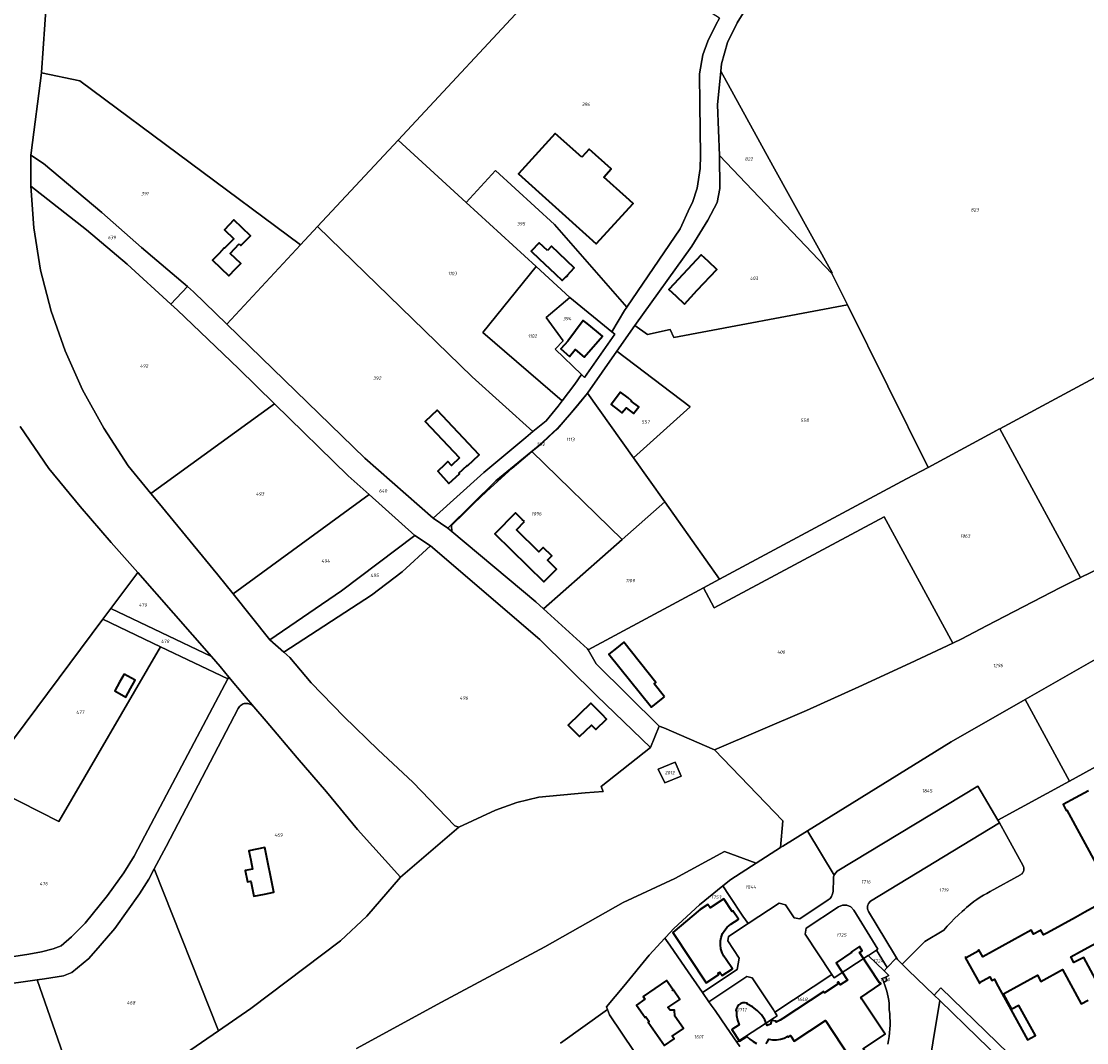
# Model space of a CAD drawing. Extents: x 177930 to 190767, y 381068 to 392034.
# Tile 141 of 256: x 182458 to 183021, y 386591 to 387131. Entities that reach past the tile are written whole.
import ezdxf
from ezdxf.enums import TextEntityAlignment as Align

# ---------------------------------------------------------------- set-up
doc = ezdxf.new("R2010")
doc.units = 0
for name, color, linetype, lineweight in [('B-XX-KG-GRENS_PERCEEL-GV', 150, 'Continuous', 25), ('B-XX-KG-GRENS_PERCEEL-S', 150, 'Continuous', 25), ('B-XX-OG-BEBOUWING-G', 7, 'Continuous', 35)]:
    doc.layers.add(name, color=color, linetype=linetype, lineweight=lineweight)
doc.styles.add('NLCS-ISO', font='NLCS-ISO.ttf', dxfattribs={"height": 1.8})

# ---------------------------------------------------------------- blocks, each defined once
blk = doc.blocks.new('SKG-PERCEELNUMMER-SO')
at = {"layer": 'DefPoints'}
blk.add_point((0, 0), dxfattribs=at)
at = {"style": 'NLCS-ISO', "oblique": 10, "flags": 1}
blk.add_attdef('GEMEENTECODE', text='', height=1.8, dxfattribs=at).set_placement((-0.5, 2.55), align=Align.MIDDLE_RIGHT)
at = {"style": 'NLCS-ISO', "oblique": 10}
blk.add_attdef('PERCEELNUMMER', text='', height=1.8, dxfattribs=at).set_placement((0, 0), align=Align.MIDDLE_CENTER)
at = {"style": 'NLCS-ISO', "oblique": 10, "flags": 1}
blk.add_attdef('SECTIE', text='', height=1.8, dxfattribs=at).set_placement((0.5, 2.5), align=Align.MIDDLE_LEFT)

msp = doc.modelspace()

# ---------------------------------------------------------------- linework, layer by layer
at = {"layer": 'B-XX-KG-GRENS_PERCEEL-GV'}
for points in [[(182614.219, 387022.395), (182656.817, 387068.182), (182730.653, 387147.546), (182601.045, 387230.863), (182599.872, 387195.548), (182596.521, 387155.603), (182594.398, 387156.452), (182471.059, 387158.162), (182470.898, 387141.891), (182468.346, 387103.821), (182468.326, 387103.671), (182488.622, 387099.53), (182605.21, 387012.711)], [(182656.817, 387068.182), (182692.796, 387035.15), (182708.296, 387052.054), (182739.472, 387023.44), (182777.755, 386979.839), (182805.851, 387021.3), (182811.053, 387032.515), (182812.34, 387035.207), (182814.801, 387042.681), (182816.488, 387053.06), (182816.647, 387060.033), (182816.274, 387086.947), (182816.18, 387103.119), (182817.935, 387113.233), (182820.566, 387120.392), (182824.837, 387129.107), (182826.755, 387132.655), (182757.84, 387176.769), (182730.653, 387147.546)], [(182886.209, 386997.884), (182886.101, 386997.69), (182894.387, 386980.979), (182936.963, 386895.122), (182973.042, 386914.537), (182974.363, 386915.248), (182974.803, 386915.485), (183122.374, 386994.9), (183120.674, 386998.072), (183030.749, 387165.858), (183006.793, 387162.38), (183002.56, 387161.183), (182963.415, 387155.576), (182925.707, 387150.021), (182907.813, 387147.522), (182887.953, 387148.277), (182869.209, 387153.261), (182855.067, 387160.961), (182836.08, 387130.231), (182831.007, 387119.722), (182827.688, 387108.569), (182827.313, 387104.641), (182854.964, 387054.525)], [(182605.21, 387012.711), (182488.622, 387099.53), (182468.326, 387103.671), (182462.831, 387061.43), (182462.672, 387060.204), (182469.288, 387055.752), (182500.199, 387029.958), (182521.21, 387011.318), (182545.448, 386990.724), (182548.679, 386987.979), (182566.326, 386970.915)], [(182827.313, 387104.641), (182825.617, 387086.868), (182826.749, 387059.948), (182886.101, 386997.69), (182886.209, 386997.884), (182854.964, 387054.525)], [(182614.219, 387022.395), (182695.973, 386943.036), (182728.015, 386914.027), (182735.12, 386919.747), (182741.388, 386927.438), (182743.497, 386930.228), (182701.572, 386966.439), (182729.726, 387001.245), (182692.796, 387035.15), (182656.817, 387068.182)], [(182545.448, 386990.724), (182521.21, 387011.318), (182500.199, 387029.958), (182469.288, 387055.752), (182462.672, 387060.204), (182462.637, 387044.169), (182462.661, 387043.846), (182492.123, 387020.689), (182513.626, 387002.614), (182536.581, 386981.405)], [(182894.387, 386980.979), (182886.101, 386997.69), (182826.749, 387059.948), (182826.792, 387042.58), (182825.38, 387035.097), (182820.455, 387025.899), (182812.108, 387012.008), (182782.022, 386970.069), (182788.661, 386965.39), (182800.534, 386967.937), (182802.636, 386963.753)], [(182777.755, 386979.839), (182739.472, 387023.44), (182708.296, 387052.054), (182692.796, 387035.15), (182729.726, 387001.245), (182747.522, 386984.907), (182769.782, 386966.849), (182776.527, 386978.068)], [(182462.661, 387043.846), (182464.299, 387021.755), (182467.755, 386999.462), (182473.455, 386977.661), (182480.805, 386956.645), (182490.061, 386936.044), (182501.184, 386915.917), (182514.079, 386896.009), (182526.121, 386881.232), (182591.44, 386928.766), (182572.383, 386947.471), (182540.11, 386978.145), (182536.581, 386981.405), (182513.626, 387002.614), (182492.123, 387020.689)], [(182675.295, 386868.224), (182702.065, 386892.403), (182724.305, 386910.979), (182728.015, 386914.027), (182695.973, 386943.036), (182614.219, 387022.395), (182605.21, 387012.711), (182566.326, 386970.915), (182639.136, 386899.987)], [(182743.497, 386930.228), (182750.225, 386939.127), (182753.818, 386944.209), (182739.856, 386957.693), (182744.081, 386962.049), (182735.055, 386974.297), (182747.522, 386984.907), (182729.726, 387001.245), (182701.572, 386966.439)], [(182794.781, 386758.317), (182761.52, 386791.235), (182757.198, 386798.672), (182756.943, 386799.11), (182733.657, 386820.361), (182729.612, 386824.052), (182685.222, 386861.16), (182683.046, 386862.979), (182675.295, 386868.224), (182639.136, 386899.987), (182566.326, 386970.915), (182548.679, 386987.979), (182545.448, 386990.724), (182536.581, 386981.405), (182540.11, 386978.145), (182572.383, 386947.471), (182591.44, 386928.766), (182630.449, 386890.659), (182641.583, 386880.713), (182665.596, 386859.12), (182673.895, 386853.705), (182731.712, 386804.103), (182761.825, 386774.364), (182790.209, 386746.986)], [(183106.069, 386883.197), (183121.709, 386891.365), (183162.26, 386909.484), (183166.964, 386911.704), (183154.721, 386934.546), (183122.374, 386994.9), (182974.803, 386915.485), (183017.548, 386836.829), (183033.858, 386844.779), (183060.49, 386858.56), (183086.59, 386873.024)], [(182753.818, 386944.209), (182755.369, 386942.711), (182771.306, 386965.613), (182769.782, 386966.849), (182747.522, 386984.907), (182735.055, 386974.297), (182744.081, 386962.049), (182739.856, 386957.693)], [(182797.775, 386876.819), (182826.74, 386835.977), (182925.571, 386889.009), (182936.963, 386895.122), (182894.387, 386980.979), (182802.636, 386963.753), (182800.534, 386967.937), (182788.661, 386965.39), (182782.022, 386970.069), (182772.508, 386956.543), (182811.159, 386927.134), (182781.282, 386900.075)], [(182781.282, 386900.075), (182811.159, 386927.134), (182772.508, 386956.543), (182756.936, 386934.404)], [(182751.549, 386927.736), (182756.936, 386934.404), (182747.519, 386923.123), (182740.843, 386915.72), (182730.845, 386906.376), (182708.401, 386887.944), (182683.046, 386862.979), (182685.222, 386861.16), (182685.085, 386864.383), (182692.075, 386871.191), (182696.852, 386875.954), (182703.641, 386882.514), (182717.117, 386894.641), (182727.517, 386903.518), (182732.733, 386907.645), (182736.952, 386911.743), (182740.812, 386915.305)], [(182732.733, 386907.645), (182727.517, 386903.518), (182775.159, 386856.969), (182797.775, 386876.819), (182781.282, 386900.075), (182756.936, 386934.404), (182751.549, 386927.736), (182740.812, 386915.305), (182736.952, 386911.743)], [(182526.121, 386881.232), (182529.72, 386876.875), (182561.548, 386838.302), (182569.536, 386828.292), (182641.583, 386880.713), (182630.449, 386890.659), (182591.44, 386928.766)], [(183015.748, 386835.951), (183017.097, 386836.609), (183017.548, 386836.829), (182974.803, 386915.485), (182974.363, 386915.248), (182973.042, 386914.537), (182936.963, 386895.122), (182925.571, 386889.009), (182826.74, 386835.977), (182818.194, 386831.393), (182823.865, 386820.821), (182913.682, 386869.001), (182949.993, 386802.183), (182954.731, 386804.397), (182967.834, 386811.239), (183006.936, 386831.656)], [(182733.657, 386820.361), (182775.159, 386856.969), (182727.517, 386903.518), (182717.117, 386894.641), (182703.641, 386882.514), (182696.852, 386875.954), (182692.075, 386871.191), (182685.085, 386864.383), (182685.222, 386861.16), (182729.612, 386824.052)], [(182569.536, 386828.292), (182589.026, 386803.867), (182626.907, 386829.906), (182665.596, 386859.12), (182641.583, 386880.713)], [(182733.657, 386820.361), (182756.943, 386799.11), (182757.198, 386798.672), (182818.194, 386831.393), (182826.74, 386835.977), (182797.775, 386876.819), (182775.159, 386856.969)], [(182824.128, 386745.817), (182872.745, 386766.501), (182900.282, 386779), (182927.484, 386791.514), (182949.993, 386802.183), (182913.682, 386869.001), (182823.865, 386820.821), (182818.194, 386831.393), (182757.198, 386798.672), (182761.52, 386791.235), (182794.781, 386758.317), (182797.181, 386757.461)], [(182665.596, 386859.12), (182626.907, 386829.906), (182589.026, 386803.867), (182596.442, 386797.375), (182642.794, 386827.528), (182658.981, 386839.81), (182673.895, 386853.705)], [(182688.979, 386704.88), (182708.265, 386713.841), (182719.619, 386717.875), (182731.213, 386720.649), (182755.754, 386722.938), (182765.266, 386723.721), (182764.078, 386726.409), (182790.209, 386746.986), (182761.825, 386774.364), (182731.712, 386804.103), (182673.895, 386853.705), (182658.981, 386839.81), (182642.794, 386827.528), (182596.442, 386797.375), (182599.652, 386794.565), (182610.929, 386781.215), (182628.185, 386763.317), (182646.203, 386745.685), (182664.663, 386728.611), (182686.806, 386705.624)], [(182519.175, 386839.455), (182504.996, 386820.45), (182558.104, 386795.13), (182538.133, 386818.095)], [(182558.104, 386795.13), (182504.996, 386820.45), (182500.759, 386814.771), (182531.222, 386800.229), (182566.84, 386783.225), (182567.381, 386784.246), (182562.797, 386789.734)], [(182500.759, 386814.771), (182436.453, 386728.581), (182477.465, 386707.872), (182531.222, 386800.229)], [(183081.255, 386747.364), (183048.714, 386806.929), (182988.248, 386772.307), (183011.668, 386729.242), (183027.4, 386737.812), (183053.793, 386689.416), (183083.279, 386705.421), (183083.199, 386705.568), (183082.429, 386725.563), (183081.175, 386747.332)], [(182436.453, 386728.581), (182363.456, 386765.336), (182352.599, 386623.241), (182383.921, 386627.216), (182453.628, 386636.444), (182461.622, 386637.758), (182468.215, 386638.996), (182474.473, 386640.493), (182478.622, 386642.177), (182484.077, 386646.821), (182491.422, 386654.056), (182503.191, 386668.77), (182511.834, 386680.773), (182517.233, 386689.587), (182522.869, 386700.315), (182566.84, 386783.225), (182531.222, 386800.229), (182477.465, 386707.872)], [(182973.83, 386708.629), (183011.668, 386729.242), (182988.248, 386772.307), (182949.15, 386749.92), (182873.23, 386702.935), (182873.42, 386702.621), (182887.348, 386679.55), (182887.428, 386679.776), (182888.111, 386680.795), (182888.948, 386681.576), (182963.168, 386726.472)], [(182572.209, 386767.639), (182534.166, 386694.626), (182527.902, 386682.849), (182561.845, 386597.255), (182578.874, 386609.023), (182626.353, 386644.735), (182640.21, 386657.774), (182657.996, 386678.408), (182635.378, 386703.593), (182619.017, 386723.477), (182603.481, 386741.455), (182586.974, 386760.882), (182580.479, 386768.56), (182580.052, 386768.996), (182579.575, 386769.378), (182579.056, 386769.7), (182578.502, 386769.956), (182577.921, 386770.144), (182577.321, 386770.26), (182576.712, 386770.303), (182576.102, 386770.272), (182575.5, 386770.168), (182574.916, 386769.992), (182574.356, 386769.747), (182573.831, 386769.436), (182573.347, 386769.064), (182572.911, 386768.636), (182572.53, 386768.159)], [(182794.273, 386735.548), (182797.731, 386728.268), (182806.467, 386731.908), (182803.191, 386739.188)], [(182797.731, 386728.268), (182794.273, 386735.548), (182803.191, 386739.188), (182806.467, 386731.908)], [(182821.1, 386612.525), (182841.122, 386625.832), (182843.964, 386625.234), (182855.205, 386608.199), (182855.986, 386607.016), (182886.143, 386626.922), (182885.803, 386627.433), (182871.919, 386648.22), (182872.53, 386651.458), (182889.55, 386662.775), (182891.698, 386663.634), (182894.012, 386663.602), (182896.129, 386662.673), (182897.7, 386660.976), (182910.305, 386640.281), (182909.679, 386639.841), (182915.325, 386630.607), (182920.078, 386635.584), (182920.76, 386634.907), (182919.178, 386637.511), (182905.386, 386660.204), (182904.871, 386661.639), (182904.86, 386663.095), (182905.454, 386664.582), (182906.508, 386665.696), (182974.703, 386707.073), (182973.83, 386708.629), (182963.168, 386726.472), (182888.948, 386681.576), (182888.111, 386680.795), (182887.428, 386679.776), (182887.348, 386679.55), (182887.036, 386678.669), (182886.893, 386677.487), (182886.727, 386670.888), (182886.47, 386669.549), (182885.919, 386668.208), (182885.128, 386667.178), (182884.144, 386666.356), (182869.141, 386656.375), (182866.092, 386656.993), (182861.549, 386663.793), (182858.245, 386664.741), (182841.779, 386653.864), (182831.476, 386647.058), (182831.027, 386644.81), (182837.121, 386635.608), (182835.966, 386629.602), (182817.659, 386617.505)], [(182919.178, 386637.511), (182920.76, 386634.907), (182923.335, 386632.355), (182935.31, 386644.455), (182945.213, 386650.368), (182947.08, 386652.458), (182948.998, 386654.502), (182950.967, 386656.497), (182952.984, 386658.442), (182955.049, 386660.337), (182956.126, 386661.389), (182957.224, 386662.421), (182959.171, 386663.999), (182961.149, 386665.541), (182962.797, 386666.682), (182964.477, 386667.776), (182966.186, 386668.823), (182967.925, 386669.821), (182969.691, 386670.769), (182985.826, 386679.682), (182986.24, 386679.95), (182986.611, 386680.274), (182986.933, 386680.647), (182987.198, 386681.063), (182987.401, 386681.512), (182987.538, 386681.986), (182987.606, 386682.474), (182987.604, 386682.967), (182987.531, 386683.454), (182987.39, 386683.927), (182987.183, 386684.374), (182978.373, 386700.541), (182974.703, 386707.073), (182906.508, 386665.696), (182905.454, 386664.582), (182904.86, 386663.095), (182904.871, 386661.639), (182905.386, 386660.204)], [(182887.348, 386679.55), (182873.42, 386702.621), (182873.23, 386702.935), (182860.23, 386694.89), (182858.951, 386694.067), (182846.105, 386685.799), (182832.65, 386677.14), (182828.511, 386673.812), (182831.832, 386668.82), (182839.113, 386657.873), (182841.779, 386653.864), (182858.245, 386664.741), (182861.549, 386663.793), (182866.092, 386656.993), (182869.141, 386656.375), (182884.144, 386666.356), (182885.128, 386667.178), (182885.919, 386668.208), (182886.47, 386669.549), (182886.727, 386670.888), (182886.893, 386677.487), (182887.036, 386678.669)], [(182491.855, 386549.721), (182505.08, 386558.146), (182529.256, 386574.733), (182561.845, 386597.255), (182527.902, 386682.849), (182524.973, 386677.341), (182520.123, 386669.56), (182507.057, 386651.221), (182499.359, 386642.228), (182493.315, 386635.441), (182484.306, 386628.026), (182480, 386626.283), (182469.837, 386624.593), (182465.988, 386624.061)], [(182831.027, 386644.81), (182831.476, 386647.058), (182841.779, 386653.864), (182839.113, 386657.873), (182831.832, 386668.82), (182828.511, 386673.812), (182816.08, 386663.82), (182802.54, 386651.21), (182798.258, 386646.618), (182797.864, 386646.195), (182800.405, 386642.507), (182808.56, 386630.673), (182817.659, 386617.505), (182835.966, 386629.602), (182837.121, 386635.608)], [(182909.679, 386639.841), (182910.305, 386640.281), (182897.7, 386660.976), (182896.129, 386662.673), (182894.012, 386663.602), (182891.698, 386663.634), (182889.55, 386662.775), (182872.53, 386651.458), (182871.919, 386648.22), (182885.803, 386627.433), (182886.143, 386626.922), (182887.238, 386625.284), (182905.326, 386636.92), (182905.914, 386637.345)], [(182913.652, 386628.898), (182915.325, 386630.607), (182909.679, 386639.841), (182905.914, 386637.345), (182905.326, 386636.92)], [(182841.122, 386625.832), (182821.1, 386612.525), (182822.285, 386610.811), (182824.321, 386607.866), (182830.429, 386599.034), (182835.902, 386591.122), (182855.617, 386604.134), (182857.215, 386605.19), (182855.986, 386607.016), (182855.205, 386608.199), (182843.964, 386625.234)], [(182912.669, 386624.761), (182913.12, 386623.788), (182913.545, 386622.804), (182915.403, 386624.023), (182914.384, 386625.563)], [(182435.693, 386517.996), (182454.867, 386527.911), (182480.367, 386542.402), (182491.855, 386549.721), (182465.988, 386624.061), (182423.462, 386618.185)], [(182943.1, 386613.15), (182963.081, 386593.809), (182997.552, 386560.394), (183003.243, 386562.024), (182943.766, 386619.824), (182940.094, 386616.06)]]:
    msp.add_lwpolyline(points, close=True, dxfattribs=at)
for points in [[(182826.755, 387132.655), (182824.837, 387129.107), (182820.566, 387120.392), (182817.935, 387113.233), (182816.18, 387103.119), (182816.274, 387086.947), (182816.647, 387060.033), (182816.488, 387053.06), (182814.801, 387042.681), (182812.34, 387035.207), (182811.053, 387032.515), (182805.851, 387021.3), (182777.755, 386979.839), (182776.527, 386978.068), (182769.782, 386966.849), (182771.306, 386965.613), (182755.369, 386942.711), (182753.818, 386944.209), (182750.225, 386939.127), (182743.497, 386930.228), (182741.388, 386927.438), (182735.12, 386919.747), (182728.015, 386914.027), (182724.305, 386910.979), (182702.065, 386892.403), (182675.295, 386868.224), (182683.046, 386862.979), (182708.401, 386887.944), (182730.845, 386906.376), (182740.843, 386915.72), (182747.519, 386923.123), (182756.936, 386934.404), (182772.508, 386956.543), (182782.022, 386970.069), (182812.108, 387012.008), (182820.455, 387025.899), (182825.38, 387035.097), (182826.792, 387042.58), (182826.749, 387059.948), (182825.617, 387086.868), (182827.313, 387104.641), (182827.688, 387108.569), (182831.007, 387119.722), (182836.08, 387130.231), (182855.067, 387160.961)], [(182457.098, 386916.797), (182472.13, 386894.574), (182488.669, 386874.394), (182505.048, 386855.373), (182519.175, 386839.455), (182538.133, 386818.095), (182558.104, 386795.13), (182562.797, 386789.734), (182567.381, 386784.246), (182575.682, 386774.306), (182580.479, 386768.56), (182586.974, 386760.882), (182603.481, 386741.455), (182619.017, 386723.477), (182635.378, 386703.593), (182657.996, 386678.408), (182688.979, 386704.88), (182686.806, 386705.624), (182664.663, 386728.611), (182646.203, 386745.685), (182628.185, 386763.317), (182610.929, 386781.215), (182599.652, 386794.565), (182596.442, 386797.375), (182589.026, 386803.867), (182569.536, 386828.292), (182561.548, 386838.302), (182529.72, 386876.875), (182526.121, 386881.232), (182514.079, 386896.009), (182501.184, 386915.917), (182490.061, 386936.044), (182480.805, 386956.645), (182473.455, 386977.661), (182467.755, 386999.462), (182464.299, 387021.755), (182462.661, 387043.846), (182462.637, 387044.169), (182462.672, 387060.204), (182462.831, 387061.43), (182468.326, 387103.671), (182468.346, 387103.821), (182470.898, 387141.891)], [(182436.453, 386728.581), (182500.759, 386814.771), (182504.996, 386820.45), (182519.175, 386839.455), (182505.048, 386855.373), (182488.669, 386874.394), (182472.13, 386894.574), (182457.098, 386916.797)], [(183033.858, 386844.779), (183017.548, 386836.829), (183017.097, 386836.609), (183015.748, 386835.951), (183006.936, 386831.656), (182967.834, 386811.239), (182954.731, 386804.397), (182949.993, 386802.183), (182927.484, 386791.514), (182900.282, 386779), (182872.745, 386766.501), (182824.128, 386745.817), (182860.236, 386708.274), (182858.951, 386694.067), (182860.23, 386694.89), (182873.23, 386702.935), (182949.15, 386749.92), (182988.248, 386772.307), (183048.714, 386806.929)], [(182423.462, 386618.185), (182465.988, 386624.061), (182469.837, 386624.593), (182480, 386626.283), (182484.306, 386628.026), (182493.315, 386635.441), (182499.359, 386642.228), (182507.057, 386651.221), (182520.123, 386669.56), (182524.973, 386677.341), (182527.902, 386682.849), (182534.166, 386694.626), (182572.209, 386767.639), (182572.53, 386768.159), (182572.911, 386768.636), (182573.347, 386769.064), (182573.831, 386769.436), (182574.356, 386769.747), (182574.916, 386769.992), (182575.5, 386770.168), (182576.102, 386770.272), (182576.712, 386770.303), (182577.321, 386770.26), (182577.921, 386770.144), (182578.502, 386769.956), (182579.056, 386769.7), (182579.575, 386769.378), (182580.052, 386768.996), (182580.479, 386768.56), (182575.682, 386774.306), (182567.381, 386784.246), (182566.84, 386783.225), (182522.869, 386700.315), (182517.233, 386689.587), (182511.834, 386680.773), (182503.191, 386668.77), (182491.422, 386654.056), (182484.077, 386646.821), (182478.622, 386642.177), (182474.473, 386640.493), (182468.215, 386638.996), (182461.622, 386637.758), (182453.628, 386636.444)], [(182634.87, 386587.854), (182679.709, 386612.302), (182734.323, 386641.652), (182775.768, 386665.096), (182803.08, 386677.693), (182829.385, 386691.939), (182846.105, 386685.799), (182858.951, 386694.067), (182860.236, 386708.274), (182824.128, 386745.817), (182797.181, 386757.461), (182794.781, 386758.317), (182790.209, 386746.986), (182764.078, 386726.409), (182765.266, 386723.721), (182755.754, 386722.938), (182731.213, 386720.649), (182719.619, 386717.875), (182708.265, 386713.841), (182688.979, 386704.88), (182657.996, 386678.408), (182640.21, 386657.774), (182626.353, 386644.735), (182578.874, 386609.023), (182561.845, 386597.255), (182529.256, 386574.733)], [(183027.4, 386737.812), (183011.668, 386729.242), (182973.83, 386708.629), (182974.703, 386707.073), (182978.373, 386700.541), (182987.183, 386684.374), (182987.39, 386683.927), (182987.531, 386683.454), (182987.604, 386682.967), (182987.606, 386682.474), (182987.538, 386681.986), (182987.401, 386681.512), (182987.198, 386681.063), (182986.933, 386680.647), (182986.611, 386680.274), (182986.24, 386679.95), (182985.826, 386679.682), (182969.691, 386670.769), (182967.925, 386669.821), (182966.186, 386668.823), (182964.477, 386667.776), (182962.797, 386666.682), (182961.149, 386665.541), (182959.171, 386663.999), (182957.224, 386662.421), (182956.126, 386661.389), (182955.049, 386660.337), (182952.984, 386658.442), (182950.967, 386656.497), (182948.998, 386654.502), (182947.08, 386652.458), (182945.213, 386650.368), (182935.31, 386644.455), (182923.335, 386632.355), (182926.45, 386629.265), (182940.094, 386616.06), (182943.766, 386619.824), (183003.243, 386562.024)], [(182742.672, 386590.58), (182767.448, 386608.434), (182766.91, 386609.95), (182776.05, 386620.87), (182789.43, 386637.15), (182797.864, 386646.195), (182798.258, 386646.618), (182802.54, 386651.21), (182816.08, 386663.82), (182828.511, 386673.812), (182832.65, 386677.14), (182846.105, 386685.799), (182829.385, 386691.939), (182803.08, 386677.693), (182775.768, 386665.096), (182734.323, 386641.652), (182679.709, 386612.302), (182634.87, 386587.854)], [(182837.448, 386588.887), (182835.902, 386591.122), (182830.429, 386599.034), (182824.321, 386607.866), (182822.285, 386610.811), (182821.1, 386612.525), (182817.659, 386617.505), (182808.56, 386630.673), (182800.405, 386642.507), (182797.864, 386646.195), (182789.43, 386637.15), (182776.05, 386620.87), (182766.91, 386609.95), (182767.448, 386608.434), (182768.46, 386605.58), (182781.52, 386586.24)], [(182915.649, 386590.067), (182916.029, 386592.074), (182916.337, 386594.093), (182916.574, 386596.121), (182916.737, 386598.157), (182916.829, 386600.198), (182916.847, 386602.24), (182916.793, 386604.282), (182916.666, 386606.32), (182916.467, 386608.353), (182916.421, 386610.001), (182916.305, 386611.645), (182916.118, 386613.282), (182915.861, 386614.911), (182915.534, 386616.526), (182915.138, 386618.126), (182914.674, 386619.708), (182914.143, 386621.268), (182913.545, 386622.804), (182913.12, 386623.788), (182912.669, 386624.761), (182914.384, 386625.563), (182916.214, 386626.419), (182913.652, 386628.898), (182905.326, 386636.92), (182887.238, 386625.284), (182886.143, 386626.922), (182855.986, 386607.016), (182857.215, 386605.19), (182855.617, 386604.134), (182835.902, 386591.122), (182837.448, 386588.887)], [(182935.77, 386568.377), (182943.1, 386613.15), (182940.094, 386616.06), (182926.45, 386629.265), (182923.335, 386632.355), (182920.76, 386634.907), (182920.078, 386635.584), (182915.325, 386630.607), (182913.652, 386628.898), (182916.214, 386626.419), (182914.384, 386625.563), (182915.403, 386624.023), (182913.545, 386622.804), (182914.143, 386621.268), (182914.674, 386619.708), (182915.138, 386618.126), (182915.534, 386616.526), (182915.861, 386614.911), (182916.118, 386613.282), (182916.305, 386611.645), (182916.421, 386610.001), (182916.467, 386608.353), (182916.666, 386606.32), (182916.793, 386604.282), (182916.847, 386602.24), (182916.829, 386600.198), (182916.737, 386598.157), (182916.574, 386596.121), (182916.337, 386594.093), (182916.029, 386592.074), (182915.649, 386590.067)], [(182997.552, 386560.394), (182963.081, 386593.809), (182943.1, 386613.15), (182935.77, 386568.377)], [(182781.52, 386586.24), (182768.46, 386605.58), (182767.448, 386608.434), (182742.672, 386590.58)]]:
    msp.add_lwpolyline(points, dxfattribs=at)
at = {"layer": 'B-XX-OG-BEBOUWING-G'}
for points in [[(182753.889, 387059.06), (182739.914, 387071.573), (182720.403, 387050.29), (182757.783, 387016.623), (182761.46, 387013.247), (182781.089, 387034.621), (182777.41, 387038), (182765.547, 387048.621), (182769.397, 387052.921), (182757.738, 387063.359)], [(182572.872, 387013.238), (182573.748, 387012.402), (182578.728, 387017.621), (182570.045, 387025.908), (182565.052, 387020.716), (182569.963, 387015.993), (182565.108, 387010.945), (182564.863, 387011.181), (182562.17, 387008.281), (182558.713, 387004.66), (182567.383, 386996.379), (182570.84, 387000.001), (182573.59, 387002.851), (182568.022, 387008.197)], [(182735.751, 387009.796), (182731.362, 387013.912), (182727.103, 387009.371), (182731.429, 387005.313), (182739.905, 386997.363), (182743.545, 386993.912), (182745.554, 386996.032), (182745.806, 386995.794), (182746.323, 386996.34), (182746.094, 386996.556), (182748.054, 386998.624), (182749.933, 387000.607), (182737.894, 387012.018), (182735.968, 387010.021)], [(182808.217, 386981.473), (182811.523, 386985.024), (182814.973, 386988.73), (182825.284, 386999.806), (182820.794, 387003.985), (182817.082, 387007.44), (182800.166, 386989.265), (182800.044, 386989.38), (182799.895, 386989.221), (182803.547, 386985.821)], [(182761.738, 386967.123), (182756.718, 386971.155), (182754.704, 386972.732), (182746.455, 386961.774), (182742.815, 386957.743), (182747.334, 386953.799), (182750.483, 386957.409), (182755.173, 386953.318), (182764.849, 386964.408)], [(182778.379, 386931.809), (182774.434, 386934.881), (182769.37, 386928.379), (182773.313, 386925.311), (182775.085, 386923.861), (182777.301, 386926.664), (182781.205, 386923.578), (182783.983, 386927.091), (182780.079, 386930.177), (182780.196, 386930.326)], [(182689.344, 386900.217), (182684.989, 386896.105), (182683.064, 386898.137), (182681.367, 386896.424), (182677.72, 386893.038), (182683.691, 386886.607), (182689.204, 386891.725), (182688.884, 386892.07), (182693.276, 386896.149), (182693.45, 386895.962), (182699.696, 386901.761), (182677.425, 386925.326), (182671.143, 386919.422)], [(182723.585, 386866.46), (182722.354, 386867.63), (182718.782, 386871.13), (182707.861, 386860), (182733.882, 386834.59), (182737.393, 386838.16), (182740.531, 386841.36), (182735.826, 386845.979), (182738.114, 386848.309), (182733.509, 386852.82), (182731.26, 386850.505), (182719.338, 386862.089)], [(182797.583, 386773.723), (182792.085, 386780.606), (182793.026, 386781.356), (182776.036, 386802.619), (182772.188, 386799.544), (182768.237, 386796.387), (182790.723, 386768.242)], [(182511.982, 386785.845), (182509.573, 386781.469), (182507.049, 386776.899), (182512.912, 386773.672), (182515.415, 386778.248), (182517.825, 386782.627)], [(182764.634, 386764.409), (182758.679, 386770.498), (182746.736, 386758.826), (182752.688, 386752.739), (182758.978, 386758.884), (182761.308, 386756.506), (182766.963, 386762.046)], [(182578.914, 386687.5), (182579.886, 386682.668), (182575.955, 386681.876), (182577.149, 386675.95), (182578.898, 386676.303), (182580.507, 386668.313), (182586.179, 386669.475), (182591.079, 386670.465), (182586.301, 386694.097), (182577.922, 386692.403)], [(182786.211, 386605.937), (182787.359, 386604.282), (182787.811, 386604.596), (182789.508, 386602.135), (182789.056, 386601.822), (182797.628, 386589.442), (182802.702, 386592.953), (182801.706, 386594.392), (182807.601, 386598.474), (182803.098, 386604.977), (182802.994, 386608.145), (182800.555, 386608.065), (182799.435, 386609.442), (182805.67, 386613.771), (182802.318, 386618.601), (182802.113, 386618.459), (182801.805, 386618.902), (182802.01, 386619.045), (182798.656, 386623.875), (182786.285, 386615.29), (182787.273, 386613.845), (182782.857, 386610.775)]]:
    msp.add_lwpolyline(points, close=True, dxfattribs=at)
for points in [[(183021.68, 386724.07), (183014.801, 386720.339), (183008.319, 386716.823), (183008.682, 386716.153), (183009.994, 386713.734), (183010.315, 386713.908), (183035.11, 386668.191)], [(182828.961, 386666.922), (182821.808, 386662.148), (182820.559, 386664.019), (182816.4, 386661.243), (182802.024, 386649.198), (182819.727, 386622.524), (182826.293, 386626.882), (182825.828, 386627.582), (182826.803, 386628.229), (182828.02, 386626.396), (182833.494, 386630.029), (182830.268, 386634.881), (182828.998, 386636.588), (182828.035, 386638.486), (182827.408, 386640.519), (182827.134, 386642.629), (182827.222, 386644.755), (182827.377, 386645.689), (182827.602, 386646.609)], [(182836.518, 386656.127), (182836.675, 386656.231), (182833.768, 386660.585), (182833.369, 386660.318), (182828.961, 386666.922)], [(183029.234, 386664.982), (183019.818, 386659.838), (183014.946, 386657.177), (183000, 386649.013), (182997.929, 386647.882), (182996.554, 386650.393), (182996.416, 386650.317), (182996.008, 386650.094), (182992.659, 386648.26), (182991.512, 386650.356), (182965.837, 386636.296), (182963.833, 386639.954), (182963.563, 386639.812), (182963.547, 386639.803), (182963.634, 386639.613), (182963.309, 386639.437), (182963.385, 386639.268), (182957.075, 386635.826), (182956.884, 386636.162), (182956.602, 386636.012)], [(183029.217, 386617.6), (183019.201, 386636.026), (183014.067, 386633.224), (183012.439, 386636.294), (183017.537, 386639.088), (183054.802, 386659.342)], [(182827.602, 386646.609), (182828.358, 386648.598), (182829.439, 386650.43), (182830.816, 386652.053), (182832.447, 386653.419)], [(182832.447, 386653.419), (182832.62, 386653.534)], [(182832.62, 386653.534), (182836.518, 386656.127)], [(182901.541, 386585.197), (182903.443, 386586.522), (182902.631, 386587.72), (182914.179, 386595.397), (182901.877, 386613.974), (182901.376, 386614.731), (182912.011, 386621.994), (182911.643, 386622.533), (182911.341, 386622.496), (182900.731, 386638.638), (182902.096, 386639.53), (182900.627, 386641.776), (182896.498, 386639.031), (182896.72, 386638.698), (182888.321, 386633.161), (182894.363, 386623.969), (182890.547, 386621.459), (182889.472, 386623.085), (182889.006, 386622.774), (182889.487, 386622.049), (182882.251, 386617.242), (182881.767, 386617.981)], [(182956.602, 386636.012), (182964.081, 386622.3), (182964.361, 386622.454), (182964.207, 386622.735), (182969.584, 386625.679), (182970.66, 386623.715), (182971.976, 386624.435), (182973.199, 386622.202), (182989.551, 386592.343), (182993.42, 386594.488), (182993.663, 386594.623), (182984.906, 386610.614), (182981.267, 386608.621), (182976.774, 386616.824), (182994.785, 386626.688), (182996.627, 386623.324), (183007.926, 386629.532), (183017.788, 386611.388), (183021.553, 386613.434)], [(182881.767, 386617.981), (182860.222, 386603.735), (182858.812, 386602.803), (182856.612, 386601.833), (182856.687, 386602.297), (182856.587, 386602.313), (182854.209, 386602.699), (182854.129, 386602.712), (182853.738, 386600.707), (182851.918, 386600.014), (182850.61, 386602.95), (182848.83, 386605.626), (182846.627, 386607.966), (182844.064, 386609.906), (182841.213, 386611.389), (182841.29, 386611.762), (182840.314, 386611.926), (182839.101, 386611.95), (182837.935, 386611.618), (182836.916, 386610.96), (182836.135, 386610.033), (182835.659, 386608.917), (182835.381, 386607.859), (182835.714, 386607.785), (182835.767, 386605.257), (182836.238, 386602.774), (182837.114, 386600.402), (182833.192, 386597.819), (182837.254, 386591.642), (182841.208, 386594.222), (182842.698, 386592.715), (182844.413, 386591.471), (182846.308, 386590.521)], [(182851.121, 386590.477), (182852.153, 386591.498), (182852.729, 386592.831), (182854.782, 386592.421), (182856.875, 386592.376), (182858.943, 386592.697), (182860.924, 386593.376), (182862.755, 386594.391), (182863.091, 386593.883), (182864.217, 386594.628), (182866.197, 386591.633), (182882.746, 386602.576), (182895.607, 386583.051)]]:
    msp.add_lwpolyline(points, dxfattribs=at)

# ---------------------------------------------------------------- block references
at = {"layer": 'B-XX-KG-GRENS_PERCEEL-S'}
for p, values in [((182756.043, 387087.05), {'PERCEELNUMMER': '396'}), ((182842.188, 387058.111), {'PERCEELNUMMER': '822'}), ((182522.913, 387039.857), {'PERCEELNUMMER': '391'}), ((182961.682, 387031.268), {'PERCEELNUMMER': '823'}), ((182721.8, 387023.953), {'PERCEELNUMMER': '395'}), ((182505.499, 387016.655), {'PERCEELNUMMER': '639'}), ((182685.485, 386997.613), {'PERCEELNUMMER': '1103'}), ((182844.938, 386995.117), {'PERCEELNUMMER': '403'}), ((182746.128, 386973.787), {'PERCEELNUMMER': '394'}), ((182727.77, 386964.525), {'PERCEELNUMMER': '1102'}), ((182522.52, 386948.73), {'PERCEELNUMMER': '492'}), ((182645.704, 386942.275), {'PERCEELNUMMER': '392'}), ((182787.635, 386919.162), {'PERCEELNUMMER': '557'}), ((182871.687, 386920.054), {'PERCEELNUMMER': '558'}), ((182732.248, 386907.394), {'PERCEELNUMMER': '1112'}), ((182747.843, 386909.851), {'PERCEELNUMMER': '1113'}), ((182648.837, 386882.695), {'PERCEELNUMMER': '640'}), ((182583.792, 386881.077), {'PERCEELNUMMER': '493'}), ((182729.944, 386870.568), {'PERCEELNUMMER': '1096'}), ((182956.62, 386858.844), {'PERCEELNUMMER': '1063'}), ((182618.482, 386845.593), {'PERCEELNUMMER': '494'}), ((182644.35, 386838.027), {'PERCEELNUMMER': '495'}), ((182779.536, 386835.275), {'PERCEELNUMMER': '1109'}), ((182521.904, 386822.327), {'PERCEELNUMMER': '479'}), ((182533.668, 386803.088), {'PERCEELNUMMER': '478'}), ((182859.235, 386797.426), {'PERCEELNUMMER': '400'}), ((182973.901, 386790.345), {'PERCEELNUMMER': '1296'}), ((182691.557, 386773.197), {'PERCEELNUMMER': '496'}), ((182488.753, 386765.658), {'PERCEELNUMMER': '477'}), ((182800.404, 386733.736), {'PERCEELNUMMER': '2012'}), ((182936.474, 386724.061), {'PERCEELNUMMER': '1845'}), ((182593.574, 386700.729), {'PERCEELNUMMER': '469'}), ((182469.458, 386674.999), {'PERCEELNUMMER': '476'}), ((182904.098, 386675.968), {'PERCEELNUMMER': '1716'}), ((182843.212, 386673.229), {'PERCEELNUMMER': '1844'}), ((182945.274, 386671.601), {'PERCEELNUMMER': '1719'}), ((182824.993, 386667.869), {'PERCEELNUMMER': '1753'}), ((182891.159, 386647.808), {'PERCEELNUMMER': '1725'}), ((182910.641, 386634.136), {'PERCEELNUMMER': '1724'}), ((182914.144, 386624.312), {'PERCEELNUMMER': '1750'}), ((182870.483, 386613.802), {'PERCEELNUMMER': '1648'}), ((182515.642, 386612.027), {'PERCEELNUMMER': '468'}), ((182838.589, 386608.276), {'PERCEELNUMMER': '1717'}), ((182815.687, 386594.011), {'PERCEELNUMMER': '1601'})]:
    msp.add_blockref('SKG-PERCEELNUMMER-SO', p, dxfattribs=at).add_auto_attribs(values)

doc.saveas('drawing.dxf')
